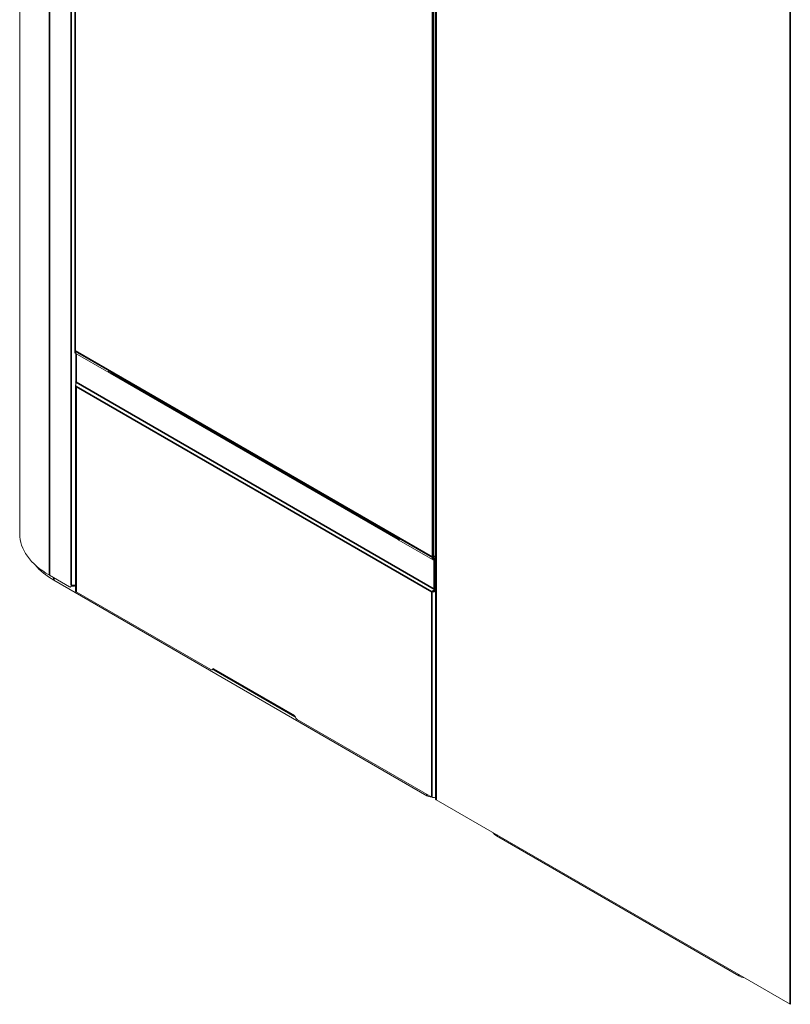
# Model space of a CAD drawing. Header units: millimetres. Extents: x 4 to 1188, y 1 to 840.
# Tile 153 of 210: x 827 to 914, y 134 to 245. Entities that reach past the tile are written whole.
import ezdxf

# ---------------------------------------------------------------- set-up
doc = ezdxf.new("R2010")
doc.units = ezdxf.units.MM
doc.layers.add('1', color=7, linetype='Continuous')

msp = doc.modelspace()

# ---------------------------------------------------------------- linework, layer by layer
at = {"layer": '1', "color": 154, "linetype": 'Continuous', "lineweight": 13}
for p, q in [((827.2155, 301.8227), (827.2155, 187.3966)), ((833.4562, 285.9681), (833.4562, 207.9927)), ((873.9865, 270.1718), (873.9865, 157.6119)), ((833.436, 207.9227), (833.436, 207.7478)), ((833.457, 207.9519), (833.4658, 207.957)), ((837.2349, 205.7123), (833.457, 207.8936)), ((837.2349, 205.5374), (833.457, 207.7186)), ((833.4919, 207.9308), (873.696, 184.719)), ((833.5421, 207.6694), (833.5421, 204.473)), ((833.4793, 204.1348), (833.4793, 180.9987)), ((833.5778, 204.4112), (873.8829, 181.141)), ((869.7994, 186.9687), (869.7994, 186.8046)), ((873.661, 184.6817), (869.8831, 186.8629)), ((873.661, 184.5068), (869.8831, 186.688)), ((873.9865, 184.8113), (873.762, 184.6817)), ((873.9865, 184.6363), (873.762, 184.5068)), ((873.7674, 184.719), (873.9865, 184.8455)), ((832.8054, 181.4361), (830.5629, 182.7309)), ((831.0679, 182.1652), (873.0398, 157.9327)), ((833.0074, 181.6694), (833.0074, 181.5528)), ((832.9483, 181.422), (833.1503, 181.5386)), ((833.4418, 181.5353), (833.4793, 181.557)), ((833.442, 181.5352), (833.4794, 181.5136)), ((833.563, 180.8821), (848.7305, 172.1252)), ((873.9543, 181.141), (873.9865, 181.1596)), ((848.8733, 172.111), (848.9945, 172.181)), ((848.9325, 172.2418), (849.0335, 172.1835)), ((849.0927, 172.0527), (858.184, 166.8038)), ((858.1249, 166.9346), (858.2259, 166.8763)), ((858.4279, 166.5263), (873.5954, 157.7694)), ((874.0701, 157.4953), (913.9308, 134.4818)), ((880.8685, 153.4128), (908.1426, 137.6661))]:
    msp.add_line(p, q, dxfattribs=at)
at = {"layer": '1', "color": 154, "linetype": 'Continuous', "lineweight": 35}
for p, q in [((830.5629, 291.4416), (830.5629, 182.7309)), ((833.0074, 290.0302), (833.0074, 181.6694)), ((833.4772, 285.939), (833.4772, 207.9635)), ((874.0701, 270.0552), (874.0701, 157.4953)), ((873.6812, 184.7517), (873.6812, 262.7271)), ((873.7822, 262.7271), (873.7822, 184.7517)), ((913.9308, 134.4818), (913.9308, 247.0416)), ((833.457, 207.8936), (833.457, 207.7186)), ((833.4772, 207.9635), (873.6812, 184.7517)), ((833.563, 207.6573), (833.563, 204.4439)), ((837.2349, 205.5374), (837.2349, 205.7123)), ((869.8004, 186.7882), (837.4084, 205.4897)), ((837.576, 205.5096), (869.7993, 186.9055)), ((833.563, 204.4439), (873.8681, 181.1737)), ((873.5954, 180.8646), (833.563, 203.9773)), ((833.563, 203.9773), (833.563, 180.8821)), ((869.8831, 186.8629), (869.8831, 186.688)), ((873.661, 184.5068), (873.661, 184.6817)), ((873.8681, 184.4397), (873.7566, 184.504)), ((873.762, 184.6817), (873.762, 184.5068)), ((873.7822, 184.7517), (873.9865, 184.8696)), ((873.8575, 184.5624), (873.9186, 184.5272)), ((873.8681, 181.1737), (873.8681, 184.4397)), ((873.9186, 184.5272), (873.9865, 184.5663)), ((873.9865, 184.4497), (873.9691, 184.4397)), ((873.9691, 184.4397), (873.9691, 181.1737)), ((831.0679, 182.1652), (831.0679, 182.4393)), ((833.0074, 181.5528), (833.1271, 181.6219)), ((833.4418, 181.5353), (833.4418, 181.619)), ((873.5954, 157.7694), (873.5954, 180.8646)), ((873.9369, 181.134), (873.9862, 181.1055)), ((873.9691, 181.1737), (873.9865, 181.1837)), ((849.0335, 172.1835), (858.1249, 166.9346)), ((873.0398, 157.9327), (873.0398, 158.0902)), ((880.8685, 153.5703), (880.8685, 153.4128)), ((908.1426, 137.6661), (908.1426, 137.8236))]:
    msp.add_line(p, q, dxfattribs=at)
at = {"layer": '1', "color": 154, "linetype": 'Continuous', "lineweight": 13}
for centre, start, end in [((833.5277, 207.9927), 180, 240), ((833.6135, 204.473), 180, 240), ((873.7317, 184.7809), 240, 300), ((873.9186, 181.2029), 240, 300)]:
    msp.add_arc(centre, 0.0714, start, end, dxfattribs=at)
for centre, major_axis, start_param, end_param in [((833.5075, 207.9227), (-0.0714, 0), 5.49778714, 7.06858347), ((833.5075, 207.7478), (0.0714, 0), 3.14159265, 3.92699082), ((837.437, 205.829), (-0.2857, 0), 0.78539816, 1.50276121), ((837.437, 205.654), (0.2857, 0), 3.92699082, 5.49778714), ((838.6441, 187.3966), (-11.4286, 0), 0, 0.78539816), ((870.0851, 186.8046), (0.2857, 0), 3.14159265, 3.92699082), ((870.0851, 186.9796), (-0.2857, 0), 0.06803512, 0.78539816), ((838.6441, 186.5393), (-10.7143, 0), 0.44198282, 0.78539816), ((873.7115, 184.7109), (-0.0714, 0), 0.78539816, 2.35619449), ((873.7115, 184.5359), (0.0714, 0), 3.92699082, 5.49778714), ((833.2903, 181.8327), (0.4, 0), 3.92699082, 5.20466182), ((833.0074, 181.7861), (-0.1429, 0.2474), 3.14159265, 3.63708072), ((832.8054, 181.6694), (0.1429, -0.2474), 5.49778714, 7.06858347), ((833.2398, 181.6519), (-0.2857, 0), 1.05280169, 2.35619449), ((833.765, 180.9987), (0.2857, 0), 3.14159265, 3.92699082), ((848.7305, 172.3585), (0.1429, -0.2474), 5.49778714, 7.06858347), ((848.8517, 172.4284), (-0.1429, 0.2474), 3.14159265, 3.28347974), ((849.2355, 172.3001), (-0.1429, -0.2474), 5.49778714, 6.28318531), ((858.3269, 167.0512), (0.1429, 0.2474), 2.35619449, 3.47030633), ((858.4279, 166.7596), (0.1429, -0.2474), 3.92699082, 5.49778714), ((873.5449, 158.2243), (0.7143, 0), 3.92699082, 4.67947589), ((873.7974, 157.8861), (0.2857, 0), 3.92699082, 5.43547071), ((874.2722, 157.6119), (0.2857, 0), 3.14159265, 3.92699082), ((881.8786, 153.996), (1.4286, 0), 3.40135932, 3.92699082), ((909.1527, 138.2493), (1.4286, 0), 3.92699082, 4.45262232)]:
    msp.add_ellipse(centre, major_axis=major_axis, ratio=0.57735027, start_param=start_param, end_param=end_param, dxfattribs=at)
at = {"layer": '1', "color": 154, "linetype": 'Continuous', "lineweight": 35}
for centre, major_axis, start_param, end_param in [((833.5277, 207.9927), (-0.0714, 0), 0, 0.78539816), ((833.5277, 207.9927), (0.0357, 0.0619), 2.35619449, 3.14159265), ((833.6135, 204.473), (-0.0714, 0), 0, 0.78539816), ((833.6135, 204.473), (-0.0357, -0.0619), 5.49778714, 6.28318531), ((873.7317, 184.7809), (-0.0357, -0.0619), 5.49778714, 6.28318531), ((873.7317, 184.7809), (-0.0714, 0), 0.78539816, 2.35619449), ((873.7317, 184.7809), (0.0357, -0.0619), 0, 0.78539816), ((873.9186, 184.4688), (-0.0357, -0.0619), 3.92699082, 5.49778714), ((873.9186, 184.4688), (-0.0714, 0), 0.78539816, 2.35619449), ((873.9186, 184.4688), (0.0357, -0.0619), 0.78539816, 2.35619449), ((873.9186, 181.2029), (0.0357, 0.0619), 2.35619449, 3.14159265), ((873.9186, 181.2029), (-0.0714, 0), 0.78539816, 2.35619449), ((873.9186, 181.2029), (0.0357, -0.0619), 0, 0.78539816)]:
    msp.add_ellipse(centre, major_axis=major_axis, ratio=0.57735027, start_param=start_param, end_param=end_param, dxfattribs=at)
at = {"layer": '1', "color": 154, "linetype": 'Continuous', "lineweight": 13}
for points, knots in [([(833.4793, 204.1349), (833.4793, 204.1348), (833.4793, 204.1348), (833.4793, 204.1207), (833.4811, 204.1066), (833.4852, 204.0907), (833.4857, 204.089), (833.4868, 204.0855), (833.4884, 204.0802), (833.4903, 204.0751), (833.4943, 204.0648), (833.4974, 204.058), (833.5045, 204.0447), (833.5085, 204.0382), (833.5151, 204.0285), (833.5174, 204.0253), (833.5222, 204.0189), (833.5248, 204.0157), (833.5378, 204.0002), (833.5497, 203.9884), (833.563, 203.9773)], [0, 0, 0, 0, 0.00049976, 0.00049976, 0.25037482, 0.25037482, 0.2816092, 0.2816092, 0.31284359, 0.37531235, 0.37531235, 0.50024988, 0.50024988, 0.62518741, 0.62518741, 0.68765618, 0.68765618, 0.75012494, 0.75012494, 1, 1, 1, 1]), ([(833.563, 203.9773), (833.5462, 204.0175), (833.5346, 204.0608), (833.5212, 204.1484), (833.5193, 204.1926), (833.523, 204.2768), (833.5286, 204.3168), (833.5438, 204.3878), (833.5534, 204.4189), (833.563, 204.4439)], [0, 0, 0, 0, 0.25, 0.25, 0.5, 0.5, 0.75, 0.75, 1, 1, 1, 1]), ([(873.9994, 181.0979), (873.9561, 181.0923), (873.9129, 181.0807), (873.8303, 181.0486), (873.7911, 181.0281), (873.72, 180.9827), (873.6882, 180.9579), (873.6343, 180.9093), (873.6122, 180.8854), (873.5954, 180.8646)], [0, 0, 0, 0, 0.25, 0.25, 0.5, 0.5, 0.75, 0.75, 1, 1, 1, 1]), ([(873.5954, 180.8646), (873.6087, 180.8603), (873.6231, 180.8569), (873.6464, 180.853), (873.6545, 180.8519), (873.6669, 180.8506), (873.6711, 180.8503), (873.6796, 180.8497), (873.6839, 180.8494), (873.7054, 180.8485), (873.7232, 180.8488), (873.7462, 180.8504), (873.7508, 180.8508), (873.7601, 180.8517), (873.7648, 180.8522), (873.7788, 180.854), (873.7881, 180.8554), (873.816, 180.8605), (873.8345, 180.8649), (873.8576, 180.8718), (873.8622, 180.8733), (873.8713, 180.8763), (873.8758, 180.8779), (873.8892, 180.8828), (873.8979, 180.8862), (873.9151, 180.8937), (873.9235, 180.8977), (873.9359, 180.9041), (873.94, 180.9063), (873.9481, 180.9108), (873.9521, 180.9131), (873.9716, 180.9249), (873.9861, 180.9351), (873.9994, 180.9463)], [0, 0, 0, 0, 0.125, 0.125, 0.1875, 0.1875, 0.21875, 0.21875, 0.25, 0.25, 0.375, 0.375, 0.40625, 0.40625, 0.4375, 0.4375, 0.5, 0.5, 0.625, 0.625, 0.65625, 0.65625, 0.6875, 0.6875, 0.75, 0.75, 0.8125, 0.8125, 0.84375, 0.84375, 0.875, 0.875, 1, 1, 1, 1]), ([(873.9994, 180.9579), (873.9857, 180.9597), (873.972, 180.9609), (873.9448, 180.9623), (873.9313, 180.9624), (873.9047, 180.9618), (873.8916, 180.9611), (873.8659, 180.9589), (873.8534, 180.9575), (873.8291, 180.9543), (873.8173, 180.9525), (873.7946, 180.9486), (873.7837, 180.9466), (873.7628, 180.9427), (873.7528, 180.9408), (873.7339, 180.9374), (873.725, 180.9358), (873.7166, 180.9346)], [0, 0, 0, 0, 0.125, 0.125, 0.25, 0.25, 0.375, 0.375, 0.5, 0.5, 0.625, 0.625, 0.75, 0.75, 0.875, 0.875, 1, 1, 1, 1])]:
    msp.add_open_spline(points, degree=3, knots=knots, dxfattribs=at)
for points in [[(833.563, 204.4439), (833.563, 204.3039)], [(873.5954, 180.8646), (873.7166, 180.9346)], [(873.8782, 181.0162), (873.9994, 180.9463)]]:
    msp.add_open_spline(points, degree=1, dxfattribs=at)

doc.saveas('drawing.dxf')
